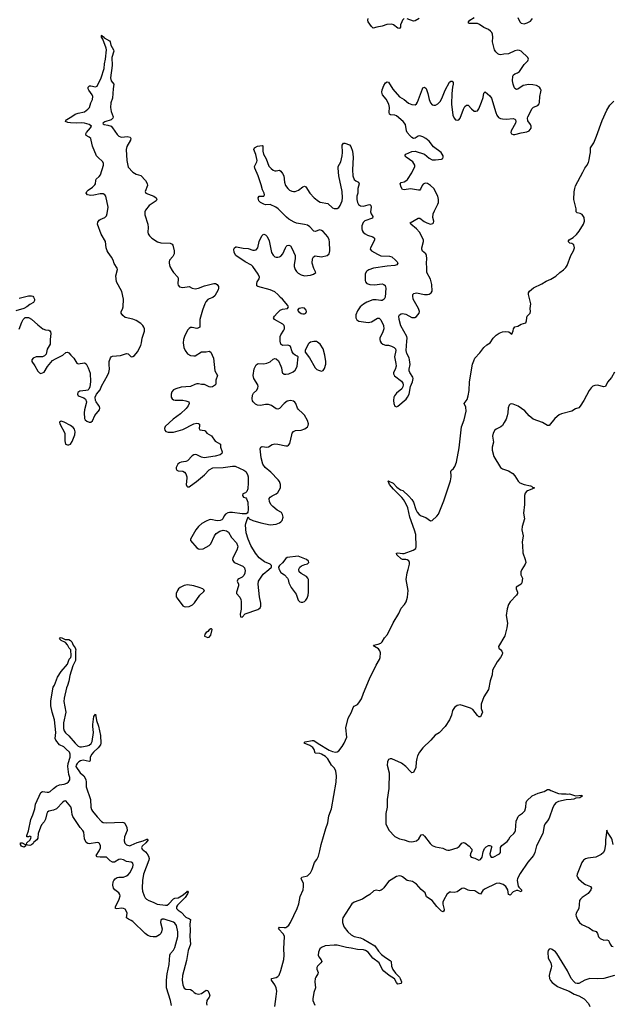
# Model space of a CAD drawing. Header units: inches. Extents: x 2143843 to 2212570, y 881249 to 1017455.
# Tile 12 of 54: x 2150498 to 2158100, y 914420 to 927056. Entities that reach past the tile are written whole.
import ezdxf

# ---------------------------------------------------------------- set-up
doc = ezdxf.new("R2010")
doc.units = ezdxf.units.IN
doc.header["$MEASUREMENT"] = 0
doc.layers.add('C1951', color=7, linetype='Continuous')
doc.layers.add('C1952', color=7, linetype='Continuous')

msp = doc.modelspace()

# ---------------------------------------------------------------- linework, layer by layer
at = {"layer": 'C1951', "color": 6}
for points, elevation in [([(2153387, 920000), (2153390, 919990), (2153388, 919952), (2153375, 919925), (2153350, 919901), (2153310, 919882), (2153296, 919870), (2153288, 919850), (2153304, 919810), (2153305, 919790), (2153280, 919710), (2153279, 919690), (2153323, 919643), (2153335, 919615), (2153339, 919590), (2153338, 919490), (2153327, 919427), (2153330, 919392), (2153350, 919386), (2153390, 919430), (2153554, 919486), (2153567, 919493), (2153584, 919510), (2153591, 919530), (2153591, 919569), (2153576, 919650), (2153558, 919810), (2153561, 919850), (2153620, 919940), (2153692, 920000)], 400), ([(2153769, 914390), (2153790, 914518), (2153795, 914590), (2153788, 914630), (2153770, 914670), (2153728, 914730), (2153727, 914750), (2153790, 914764), (2153810, 914776), (2153825, 914795), (2153850, 914855), (2153885, 914995), (2153890, 915050), (2153888, 915130), (2153896, 915290), (2153882, 915322), (2153818, 915390), (2153831, 915409), (2153890, 915404), (2153910, 915406), (2153927, 915413), (2153950, 915435), (2153970, 915468), (2154058, 915650), (2154078, 915710), (2154095, 915805), (2154133, 915890), (2154140, 915930), (2154139, 915970), (2154107, 916033), (2154119, 916050), (2154191, 916069), (2154230, 916106), (2154252, 916148), (2154279, 916241), (2154310, 916279), (2154330, 916319), (2154350, 916390), (2154366, 916470), (2154424, 916676), (2154450, 916750), (2154463, 916837), (2154500, 916930), (2154559, 917270), (2154564, 917350), (2154553, 917413), (2154535, 917450), (2154500, 917490), (2154452, 917572), (2154420, 917600), (2154370, 917630), (2154350, 917638), (2154290, 917642), (2154277, 917690), (2154257, 917717), (2154221, 917741), (2154147, 917770), (2154161, 917790), (2154250, 917805), (2154270, 917805), (2154326, 917766), (2154470, 917680), (2154510, 917665), (2154550, 917655), (2154570, 917658), (2154590, 917674), (2154635, 917730), (2154659, 917770), (2154693, 917850), (2154680, 917970), (2154710, 918090), (2154754, 918170), (2154774, 918230), (2154790, 918245), (2154830, 918269), (2154850, 918290), (2154882, 918338), (2154907, 918413), (2154984, 918596), (2155069, 918771), (2155114, 918846), (2155123, 918870), (2155127, 918930), (2155118, 918958), (2155100, 918980), (2155049, 919010), (2155035, 919030), (2155097, 919043), (2155130, 919055), (2155146, 919070), (2155176, 919124), (2155216, 919164), (2155290, 919315), (2155363, 919437), (2155390, 919502), (2155433, 919550), (2155455, 919585), (2155474, 919646), (2155483, 919730), (2155457, 919870), (2155470, 919956), (2155481, 920000)], 300), ([(2153827, 920000), (2153850, 919961), (2153893, 919933), (2153935, 919890), (2153944, 919870), (2153951, 919830), (2153982, 919770), (2154044, 919684), (2154070, 919605), (2154090, 919584), (2154110, 919579), (2154130, 919581), (2154150, 919589), (2154170, 919608), (2154185, 919630), (2154198, 919670), (2154202, 919710), (2154203, 919870), (2154196, 919890), (2154177, 919910), (2154107, 919947), (2154081, 919970), (2154078, 920000)], 400), ([(2156941, 920000), (2156941, 919999), (2156928, 919968), (2156925, 919950), (2156928, 919930), (2156946, 919890), (2156938, 919830), (2156931, 919810), (2156867, 919773), (2156867, 919750), (2156883, 919710), (2156883, 919690), (2156871, 919670), (2156790, 919586), (2156769, 919550), (2156753, 919493), (2156738, 919410), (2156757, 919310), (2156747, 919250), (2156720, 919150), (2156641, 919010), (2156645, 918990), (2156670, 918971), (2156685, 918950), (2156690, 918930), (2156688, 918910), (2156665, 918870), (2156625, 918815), (2156564, 918710), (2156557, 918650), (2156532, 918570), (2156510, 918459), (2156453, 918367), (2156417, 918270), (2156416, 918216), (2156437, 918170), (2156410, 918109), (2156387, 918110), (2156370, 918125), (2156310, 918204), (2156281, 918221), (2156190, 918252), (2156150, 918261), (2156130, 918260), (2156110, 918253), (2156076, 918230), (2156051, 918189), (2156038, 918130), (2156013, 918070), (2155955, 917985), (2155877, 917903), (2155828, 917872), (2155771, 917809), (2155669, 917711), (2155625, 917655), (2155603, 917610), (2155593, 917573), (2155585, 917530), (2155581, 917459), (2155550, 917396), (2155530, 917391), (2155510, 917406), (2155453, 917470), (2155395, 917515), (2155270, 917570), (2155250, 917572), (2155230, 917560), (2155217, 917530), (2155214, 917490), (2155236, 917390), (2155235, 917190), (2155214, 917050), (2155212, 916950), (2155196, 916870), (2155193, 916793), (2155197, 916737), (2155233, 916653), (2155310, 916573), (2155370, 916545), (2155430, 916530), (2155490, 916508), (2155530, 916503), (2155590, 916519), (2155618, 916542), (2155650, 916594), (2155670, 916599), (2155690, 916579), (2155764, 916484), (2155790, 916458), (2155830, 916440), (2155924, 916424), (2155970, 916402), (2155990, 916397), (2156010, 916398), (2156110, 916426), (2156136, 916444), (2156170, 916488), (2156190, 916495), (2156210, 916492), (2156266, 916450), (2156299, 916410), (2156299, 916390), (2156282, 916350), (2156278, 916330), (2156288, 916310), (2156335, 916295), (2156390, 916271), (2156410, 916278), (2156430, 916310), (2156443, 916377), (2156462, 916418), (2156481, 916439), (2156510, 916456), (2156530, 916459), (2156550, 916450), (2156552, 916430), (2156530, 916350), (2156532, 916330), (2156545, 916310), (2156570, 916307), (2156651, 916350), (2156665, 916370), (2156667, 916430), (2156681, 916459), (2156752, 916510), (2156769, 916530), (2156792, 916570), (2156838, 916610), (2156851, 916629), (2156857, 916650), (2156869, 916770), (2156883, 916810), (2156894, 916830), (2156910, 916846), (2156950, 916871), (2156976, 916904), (2156990, 916950), (2156995, 917010), (2157005, 917030), (2157070, 917096), (2157150, 917128), (2157228, 917152), (2157270, 917177), (2157290, 917176), (2157310, 917162), (2157410, 917126), (2157450, 917119), (2157510, 917123), (2157530, 917117), (2157550, 917119), (2157590, 917110), (2157630, 917094), (2157710, 917102), (2157714, 917090), (2157682, 917070), (2157634, 917066), (2157607, 917053), (2157573, 917047), (2157510, 917045), (2157410, 917021), (2157375, 917005), (2157358, 916982), (2157336, 916944), (2157290, 916809), (2157270, 916774), (2157234, 916730), (2157225, 916710), (2157207, 916610), (2157126, 916455), (2157105, 916370), (2157090, 916331), (2157017, 916243), (2156920, 916100), (2156884, 916036), (2156880, 916010), (2156894, 915934), (2156901, 915921), (2156935, 915890), (2156937, 915870), (2156930, 915863), (2156890, 915879), (2156870, 915880), (2156830, 915862), (2156790, 915822), (2156783, 915823), (2156770, 915829), (2156758, 915890), (2156736, 915930), (2156699, 915959), (2156650, 915976), (2156610, 915969), (2156462, 915898), (2156441, 915879), (2156410, 915835), (2156390, 915841), (2156337, 915877), (2156270, 915880), (2156250, 915885), (2156210, 915907), (2156190, 915911), (2156170, 915904), (2156110, 915863), (2156070, 915855), (2156030, 915859), (2156010, 915857), (2155976, 915830), (2155938, 915762), (2155926, 915730), (2155927, 915707), (2155943, 915637), (2155943, 915630), (2155930, 915608), (2155910, 915617), (2155850, 915675), (2155789, 915750), (2155718, 915798), (2155701, 915850), (2155650, 915895), (2155590, 915963), (2155537, 915997), (2155470, 916007), (2155410, 916056), (2155390, 916066), (2155370, 916070), (2155330, 916059), (2155230, 915996), (2155170, 915914), (2155150, 915892), (2155136, 915884), (2155110, 915878), (2155070, 915883), (2155043, 915877), (2154990, 915829), (2154939, 915801), (2154894, 915770), (2154788, 915732), (2154758, 915710), (2154644, 915530), (2154639, 915510), (2154640, 915470), (2154651, 915430), (2154662, 915410), (2154706, 915350), (2154751, 915310), (2154790, 915292), (2154870, 915272), (2154910, 915257), (2155052, 915172), (2155102, 915102), (2155140, 915060), (2155190, 915019), (2155250, 914984), (2155262, 914970), (2155269, 914910), (2155286, 914866), (2155319, 914819), (2155369, 914770), (2155380, 914750), (2155396, 914710), (2155390, 914685), (2155350, 914680), (2155330, 914699), (2155308, 914748), (2155236, 914790), (2155170, 914846), (2155149, 914870), (2155110, 914950), (2155030, 915012), (2154970, 915090), (2154932, 915112), (2154910, 915118), (2154830, 915123), (2154750, 915142), (2154690, 915150), (2154570, 915177), (2154530, 915180), (2154415, 915170), (2154370, 915150), (2154350, 915130), (2154330, 915090), (2154327, 915050), (2154335, 915030), (2154367, 914990), (2154373, 914970), (2154363, 914950), (2154319, 914910), (2154311, 914890), (2154311, 914870), (2154327, 914830), (2154323, 914810), (2154295, 914770), (2154287, 914750), (2154284, 914710), (2154292, 914630), (2154272, 914570), (2154257, 914490), (2154258, 914470), (2154282, 914410)], 300), ([(2152444, 914404), (2152432, 914470), (2152383, 914630), (2152380, 914730), (2152389, 914811), (2152414, 914930), (2152426, 915050), (2152434, 915070), (2152470, 915115), (2152487, 915150), (2152525, 915290), (2152527, 915350), (2152511, 915431), (2152490, 915459), (2152470, 915473), (2152350, 915514), (2152327, 915513), (2152310, 915498), (2152304, 915470), (2152324, 915390), (2152318, 915350), (2152307, 915330), (2152290, 915310), (2152250, 915287), (2152210, 915284), (2152175, 915290), (2152143, 915303), (2152108, 915328), (2151950, 915484), (2151930, 915497), (2151892, 915512), (2151869, 915529), (2151877, 915590), (2151870, 915612), (2151850, 915641), (2151830, 915651), (2151810, 915654), (2151746, 915646), (2151728, 915650), (2151726, 915670), (2151775, 915770), (2151786, 915810), (2151783, 915830), (2151770, 915850), (2151718, 915890), (2151703, 915910), (2151694, 915950), (2151697, 915990), (2151704, 916010), (2151721, 916030), (2151750, 916047), (2151770, 916052), (2151830, 916053), (2151870, 916068), (2151890, 916082), (2151910, 916108), (2151950, 916179), (2151955, 916210), (2151950, 916230), (2151930, 916243), (2151870, 916252), (2151830, 916273), (2151790, 916283), (2151770, 916279), (2151714, 916246), (2151690, 916244), (2151660, 916260), (2151610, 916306), (2151598, 916310), (2151529, 916309), (2151490, 916313), (2151479, 916330), (2151519, 916390), (2151533, 916427), (2151533, 916453), (2151523, 916483), (2151513, 916493), (2151495, 916495), (2151390, 916478), (2151370, 916483), (2151350, 916498), (2151330, 916542), (2151321, 916630), (2151310, 916650), (2151273, 916690), (2151181, 916830), (2151170, 916856), (2151162, 916922), (2151153, 916953), (2151090, 917029), (2151070, 917027), (2151050, 917016), (2150969, 916930), (2150930, 916910), (2150870, 916898), (2150854, 916886), (2150845, 916870), (2150830, 916796), (2150810, 916760), (2150778, 916722), (2150765, 916695), (2150737, 916610), (2150730, 916550), (2150716, 916530), (2150680, 916500), (2150670, 916485), (2150650, 916466), (2150630, 916459), (2150602, 916462), (2150590, 916468), (2150574, 916466), (2150572, 916450), (2150550, 916435), (2150522, 916450), (2150508, 916470), (2150508, 916490), (2150530, 916494), (2150570, 916471), (2150587, 916473), (2150589, 916491), (2150633, 916530), (2150642, 916550), (2150646, 916570), (2150630, 916578), (2150611, 916569), (2150588, 916568), (2150588, 916588), (2150612, 916648), (2150640, 916790), (2150668, 916852), (2150693, 916927), (2150702, 916990), (2150770, 917139), (2150790, 917151), (2150850, 917142), (2150870, 917143), (2150890, 917150), (2150930, 917190), (2150970, 917221), (2151010, 917238), (2151070, 917247), (2151102, 917258), (2151126, 917274), (2151140, 917300), (2151140, 917330), (2151128, 917370), (2151114, 917470), (2151120, 917510), (2151146, 917590), (2151147, 917630), (2151135, 917655), (2151096, 917696), (2151064, 917724), (2151008, 917750), (2150960, 917810), (2150955, 917830), (2150961, 917910), (2150946, 918070), (2150915, 918170), (2150899, 918250), (2150899, 918310), (2150921, 918470), (2150928, 918490), (2150944, 918516), (2150982, 918618), (2151031, 918689), (2151110, 918787), (2151133, 918847), (2151152, 918870), (2151160, 918890), (2151153, 918970), (2151132, 918990), (2151113, 919033), (2151084, 919064), (2151030, 919087), (2151010, 919112), (2151017, 919123), (2151030, 919127), (2151081, 919101), (2151130, 919100), (2151148, 919090), (2151167, 919070), (2151182, 919030), (2151210, 918995), (2151217, 918970), (2151214, 918950), (2151216, 918856), (2151212, 918832), (2151178, 918762), (2151140, 918640), (2151130, 918565), (2151112, 918510), (2151097, 918483), (2151067, 918350), (2151064, 918304), (2151089, 918170), (2151062, 918030), (2151058, 917958), (2151067, 917930), (2151085, 917905), (2151130, 917867), (2151208, 917770), (2151250, 917733), (2151270, 917724), (2151290, 917722), (2151365, 917735), (2151390, 917744), (2151414, 917766), (2151426, 917794), (2151446, 917910), (2151435, 917985), (2151436, 918010), (2151450, 918114), (2151470, 918145), (2151483, 918063), (2151510, 917990), (2151535, 917870), (2151539, 917770), (2151534, 917750), (2151506, 917710), (2151443, 917657), (2151422, 917630), (2151403, 917590), (2151404, 917550), (2151399, 917541), (2151390, 917537), (2151311, 917551), (2151277, 917543), (2151255, 917530), (2151237, 917510), (2151223, 917490), (2151219, 917470), (2151274, 917390), (2151321, 917350), (2151346, 917306), (2151352, 917272), (2151351, 917210), (2151405, 917050), (2151409, 916950), (2151419, 916919), (2151430, 916899), (2151490, 916826), (2151547, 916767), (2151570, 916752), (2151610, 916748), (2151816, 916756), (2151834, 916754), (2151846, 916746), (2151874, 916690), (2151878, 916650), (2151844, 916570), (2151838, 916518), (2151847, 916487), (2151870, 916466), (2151910, 916455), (2151930, 916460), (2152005, 916495), (2152083, 916517), (2152130, 916540), (2152139, 916539), (2152145, 916530), (2152116, 916490), (2152069, 916451), (2152061, 916430), (2152069, 916410), (2152110, 916377), (2152135, 916350), (2152150, 916322), (2152159, 916290), (2152156, 916270), (2152087, 916090), (2152072, 916010), (2152067, 915910), (2152072, 915870), (2152094, 915810), (2152108, 915788), (2152125, 915770), (2152153, 915753), (2152210, 915731), (2152263, 915703), (2152370, 915690), (2152388, 915692), (2152412, 915708), (2152470, 915774), (2152490, 915782), (2152533, 915787), (2152596, 915824), (2152630, 915854), (2152641, 915859), (2152650, 915872), (2152661, 915870), (2152655, 915865), (2152658, 915858), (2152650, 915836), (2152622, 915790), (2152521, 915690), (2152509, 915670), (2152510, 915650), (2152531, 915630), (2152570, 915604), (2152630, 915536), (2152678, 915518), (2152688, 915508), (2152680, 915450), (2152684, 915370), (2152681, 915290), (2152688, 915190), (2152658, 915110), (2152638, 914982), (2152586, 914790), (2152581, 914730), (2152590, 914670), (2152610, 914629), (2152630, 914613), (2152691, 914611), (2152710, 914598), (2152737, 914570), (2152757, 914557), (2152790, 914552), (2152830, 914560), (2152890, 914602), (2152910, 914595), (2152930, 914558), (2152938, 914530), (2152928, 914510), (2152897, 914470), (2152893, 914430), (2152898, 914410)], 300), ([(2158110, 916470), (2158100, 916530), (2158090, 916553), (2158039, 916630), (2158030, 916654), (2158014, 916530), (2158013, 916470), (2158001, 916399), (2157989, 916370), (2157957, 916343), (2157890, 916308), (2157786, 916294), (2157755, 916285), (2157732, 916268), (2157710, 916238), (2157648, 916090), (2157647, 916070), (2157652, 916050), (2157668, 916030), (2157735, 915970), (2157756, 915956), (2157820, 915930), (2157832, 915910), (2157826, 915890), (2157790, 915841), (2157712, 915790), (2157691, 915770), (2157679, 915750), (2157669, 915650), (2157635, 915590), (2157632, 915570), (2157635, 915550), (2157652, 915510), (2157679, 915470), (2157710, 915445), (2157802, 915402), (2157850, 915369), (2157892, 915352), (2157910, 915330), (2157925, 915285), (2157945, 915265), (2157990, 915243), (2158030, 915247), (2158050, 915240), (2158062, 915222), (2158071, 915190), (2158090, 915167), (2158110, 915161)], 400), ([(2158127, 914790), (2157990, 914753), (2157908, 914748), (2157810, 914753), (2157749, 914731), (2157670, 914687), (2157650, 914685), (2157630, 914693), (2157610, 914710), (2157573, 914753), (2157525, 914850), (2157390, 915072), (2157370, 915094), (2157330, 915123), (2157310, 915133), (2157290, 915127), (2157279, 915110), (2157275, 915090), (2157279, 915010), (2157310, 914950), (2157320, 914910), (2157317, 914883), (2157298, 914830), (2157291, 914790), (2157295, 914750), (2157307, 914727), (2157330, 914700), (2157396, 914650), (2157436, 914630), (2157548, 914588), (2157610, 914548), (2157670, 914530), (2157740, 914490), (2157795, 914430), (2157811, 914390)], 400)]:
    msp.add_lwpolyline(points, dxfattribs=dict(at, elevation=elevation))
at = {"layer": 'C1951', "color": 6, "elevation": 400}
for points in [[(2152650, 919801), (2152610, 919795), (2152590, 919788), (2152558, 919770), (2152535, 919750), (2152521, 919730), (2152505, 919690), (2152507, 919650), (2152516, 919630), (2152590, 919534), (2152610, 919523), (2152630, 919519), (2152670, 919526), (2152713, 919547), (2152742, 919570), (2152810, 919669), (2152861, 919719), (2152869, 919730), (2152849, 919750), (2152802, 919770), (2152734, 919790)], [(2152950, 919239), (2152930, 919225), (2152910, 919204), (2152890, 919193), (2152871, 919170), (2152870, 919145), (2152910, 919127), (2152930, 919131), (2152950, 919158), (2152969, 919229), (2152958, 919238)]]:
    msp.add_lwpolyline(points, close=True, dxfattribs=at)
at = {"layer": 'C1952', "color": 6}
for points, elevation in [([(2153692, 920000), (2153729, 920030), (2153729, 920050), (2153709, 920070), (2153637, 920097), (2153569, 920149), (2153521, 920210), (2153461, 920310), (2153427, 920390), (2153403, 920470), (2153396, 920570), (2153398, 920590), (2153417, 920643), (2153430, 920674), (2153441, 920650), (2153487, 920630), (2153590, 920599), (2153710, 920571), (2153790, 920583), (2153830, 920598), (2153850, 920610), (2153867, 920630), (2153877, 920670), (2153870, 920705), (2153855, 920730), (2153802, 920762), (2153747, 920807), (2153725, 920830), (2153702, 920870), (2153700, 920910), (2153713, 920930), (2153735, 920945), (2153790, 920969), (2153811, 920990), (2153842, 921050), (2153844, 921090), (2153830, 921130), (2153815, 921150), (2153720, 921250), (2153646, 921310), (2153617, 921350), (2153594, 921434), (2153584, 921550), (2153590, 921570), (2153610, 921578), (2153670, 921571), (2153690, 921574), (2153738, 921602), (2153770, 921612), (2153810, 921610), (2153910, 921588), (2153932, 921588), (2153946, 921594), (2153963, 921617), (2153988, 921730), (2153995, 921750), (2154009, 921771), (2154035, 921785), (2154110, 921790), (2154156, 921804), (2154188, 921830), (2154198, 921850), (2154202, 921870), (2154190, 921910), (2154150, 921981), (2154128, 922008), (2154073, 922053), (2154063, 922070), (2154042, 922130), (2154028, 922148), (2154010, 922159), (2153970, 922170), (2153930, 922160), (2153891, 922130), (2153832, 922068), (2153810, 922058), (2153790, 922062), (2153730, 922104), (2153690, 922117), (2153650, 922116), (2153585, 922105), (2153547, 922107), (2153521, 922121), (2153493, 922150), (2153485, 922165), (2153479, 922190), (2153484, 922236), (2153499, 922261), (2153539, 922301), (2153554, 922330), (2153556, 922350), (2153551, 922370), (2153503, 922450), (2153494, 922490), (2153507, 922573), (2153532, 922628), (2153558, 922642), (2153630, 922641), (2153670, 922646), (2153710, 922667), (2153750, 922699), (2153770, 922707), (2153790, 922702), (2153816, 922676), (2153847, 922610), (2153855, 922590), (2153865, 922530), (2153870, 922522), (2153890, 922508), (2153910, 922506), (2153950, 922510), (2154005, 922535), (2154030, 922558), (2154050, 922587), (2154057, 922610), (2154070, 922730), (2154059, 922739), (2154030, 922752), (2154009, 922769), (2153995, 922795), (2153970, 922860), (2153960, 922870), (2153950, 922876), (2153930, 922879), (2153870, 922874), (2153850, 922890), (2153839, 922930), (2153841, 922990), (2153849, 923011), (2153888, 923070), (2153896, 923090), (2153896, 923110), (2153889, 923130), (2153874, 923150), (2153767, 923210), (2153755, 923230), (2153765, 923250), (2153799, 923290), (2153841, 923330), (2153870, 923342), (2153933, 923350), (2153946, 923370), (2153937, 923390), (2153870, 923470), (2153844, 923490), (2153810, 923530), (2153770, 923563), (2153710, 923588), (2153552, 923632), (2153542, 923642), (2153538, 923650), (2153538, 923670), (2153544, 923690), (2153568, 923730), (2153573, 923750), (2153559, 923790), (2153490, 923888), (2153470, 923907), (2153390, 923950), (2153271, 924030), (2153249, 924069), (2153246, 924110), (2153255, 924130), (2153270, 924140), (2153281, 924139), (2153364, 924124), (2153430, 924120), (2153490, 924099), (2153510, 924097), (2153530, 924101), (2153554, 924130), (2153568, 924210), (2153590, 924256), (2153610, 924288), (2153622, 924298), (2153630, 924302), (2153650, 924295), (2153672, 924272), (2153698, 924218), (2153730, 924067), (2153750, 924034), (2153773, 924013), (2153790, 924007), (2153810, 924007), (2153830, 924012), (2153850, 924023), (2153873, 924050), (2153906, 924130), (2153916, 924144), (2153930, 924156), (2153950, 924161), (2153970, 924153), (2153990, 924123), (2154031, 924030), (2154033, 923990), (2154021, 923910), (2154021, 923890), (2154033, 923850), (2154050, 923824), (2154070, 923804), (2154110, 923781), (2154150, 923770), (2154230, 923776), (2154269, 923790), (2154299, 923810), (2154270, 923864), (2154252, 923930), (2154253, 923987), (2154267, 924013), (2154290, 924024), (2154370, 924014), (2154441, 924030), (2154466, 924050), (2154475, 924090), (2154474, 924206), (2154470, 924230), (2154450, 924269), (2154390, 924337), (2154370, 924351), (2154350, 924357), (2154290, 924338), (2154270, 924342), (2154219, 924399), (2154190, 924418), (2154150, 924429), (2154050, 924445), (2154017, 924457), (2153950, 924497), (2153920, 924520), (2153812, 924630), (2153784, 924650), (2153710, 924682), (2153650, 924681), (2153630, 924687), (2153589, 924709), (2153567, 924730), (2153560, 924750), (2153559, 924770), (2153569, 924791), (2153628, 924792), (2153639, 924810), (2153634, 924830), (2153612, 924872), (2153596, 924936), (2153559, 925050), (2153513, 925150), (2153509, 925171), (2153540, 925230), (2153544, 925250), (2153527, 925327), (2153500, 925390), (2153509, 925410), (2153550, 925431), (2153610, 925441), (2153616, 925436), (2153616, 925370), (2153624, 925330), (2153658, 925270), (2153696, 925176), (2153724, 925144), (2153750, 925126), (2153770, 925118), (2153790, 925117), (2153830, 925125), (2153850, 925113), (2153870, 925084), (2153886, 925050), (2153893, 924970), (2153907, 924930), (2153936, 924890), (2153960, 924870), (2153990, 924855), (2154010, 924849), (2154030, 924850), (2154073, 924867), (2154130, 924910), (2154150, 924918), (2154170, 924912), (2154221, 924830), (2154275, 924770), (2154330, 924725), (2154353, 924713), (2154450, 924697), (2154510, 924643), (2154530, 924634), (2154550, 924632), (2154570, 924634), (2154590, 924646), (2154607, 924670), (2154633, 924730), (2154641, 924770), (2154636, 924850), (2154593, 925050), (2154583, 925150), (2154585, 925170), (2154618, 925230), (2154634, 925310), (2154637, 925350), (2154635, 925445), (2154650, 925473), (2154670, 925470), (2154728, 925448), (2154744, 925430), (2154766, 925370), (2154777, 925290), (2154768, 925130), (2154773, 925050), (2154790, 925006), (2154808, 924988), (2154843, 924970), (2154854, 924950), (2154836, 924890), (2154835, 924830), (2154824, 924790), (2154824, 924750), (2154831, 924711), (2154845, 924685), (2154870, 924668), (2154910, 924664), (2154970, 924681), (2154990, 924682), (2154997, 924677), (2155003, 924670), (2155005, 924650), (2154999, 924590), (2155005, 924565), (2155029, 924530), (2155022, 924510), (2154927, 924473), (2154905, 924455), (2154887, 924410), (2154885, 924370), (2154890, 924350), (2154903, 924330), (2154930, 924307), (2154961, 924290), (2155029, 924269), (2155049, 924250), (2155049, 924230), (2155043, 924210), (2154997, 924130), (2154996, 924110), (2155013, 924090), (2155090, 924045), (2155130, 924027), (2155240, 924020), (2155270, 924011), (2155321, 923970), (2155340, 923950), (2155350, 923930), (2155338, 923910), (2155310, 923901), (2155210, 923891), (2155035, 923865), (2154975, 923845), (2154950, 923830), (2154941, 923819), (2154930, 923790), (2154930, 923710), (2154936, 923690), (2154951, 923671), (2154990, 923657), (2155050, 923652), (2155150, 923664), (2155170, 923659), (2155185, 923645), (2155195, 923610), (2155186, 923494), (2155172, 923468), (2155150, 923454), (2155130, 923451), (2155070, 923462), (2155030, 923459), (2154950, 923430), (2154910, 923407), (2154865, 923370), (2154830, 923319), (2154809, 923270), (2154810, 923230), (2154823, 923203), (2154848, 923188), (2154970, 923169), (2155010, 923177), (2155090, 923225), (2155110, 923224), (2155130, 923203), (2155164, 923130), (2155170, 923090), (2155158, 923050), (2155117, 922970), (2155117, 922950), (2155123, 922930), (2155135, 922910), (2155156, 922890), (2155190, 922879), (2155230, 922877), (2155267, 922867), (2155300, 922850), (2155319, 922830), (2155324, 922810), (2155307, 922730), (2155325, 922645), (2155326, 922610), (2155313, 922567), (2155295, 922530), (2155293, 922510), (2155306, 922486), (2155396, 922416), (2155413, 922390), (2155418, 922370), (2155415, 922345), (2155401, 922319), (2155330, 922262), (2155305, 922230), (2155298, 922210), (2155294, 922170), (2155298, 922130), (2155310, 922097), (2155330, 922088), (2155350, 922097), (2155454, 922186), (2155473, 922210), (2155493, 922250), (2155511, 922350), (2155536, 922410), (2155544, 922450), (2155541, 922470), (2155501, 922530), (2155495, 922550), (2155493, 922570), (2155506, 922630), (2155500, 922690), (2155495, 922715), (2155466, 922770), (2155457, 922810), (2155463, 922930), (2155470, 922970), (2155466, 922990), (2155387, 923127), (2155364, 923210), (2155362, 923250), (2155370, 923270), (2155390, 923283), (2155410, 923286), (2155450, 923277), (2155530, 923234), (2155566, 923234), (2155590, 923247), (2155624, 923290), (2155626, 923310), (2155612, 923350), (2155547, 923470), (2155540, 923510), (2155543, 923530), (2155556, 923544), (2155590, 923551), (2155691, 923530), (2155730, 923528), (2155750, 923533), (2155778, 923550), (2155790, 923570), (2155784, 923656), (2155767, 923727), (2155721, 923810), (2155722, 923870), (2155717, 923930), (2155722, 923990), (2155716, 924030), (2155708, 924050), (2155667, 924087), (2155655, 924110), (2155655, 924130), (2155680, 924210), (2155677, 924230), (2155626, 924330), (2155590, 924371), (2155516, 924430), (2155506, 924450), (2155610, 924509), (2155630, 924510), (2155687, 924467), (2155722, 924450), (2155770, 924432), (2155798, 924442), (2155807, 924450), (2155812, 924470), (2155799, 924519), (2155803, 924563), (2155818, 924602), (2155864, 924690), (2155871, 924711), (2155872, 924750), (2155861, 924790), (2155810, 924890), (2155770, 924929), (2155730, 924952), (2155710, 924957), (2155690, 924955), (2155674, 924946), (2155661, 924930), (2155640, 924880), (2155630, 924870), (2155612, 924868), (2155510, 924887), (2155430, 924874), (2155410, 924878), (2155390, 924905), (2155378, 924950), (2155392, 924968), (2155430, 924977), (2155450, 924987), (2155474, 925006), (2155528, 925090), (2155568, 925170), (2155567, 925190), (2155541, 925230), (2155454, 925290), (2155438, 925310), (2155452, 925330), (2155530, 925365), (2155570, 925369), (2155690, 925331), (2155750, 925278), (2155790, 925259), (2155830, 925258), (2155910, 925267), (2155924, 925276), (2155931, 925290), (2155929, 925310), (2155903, 925350), (2155805, 925425), (2155750, 925495), (2155710, 925530), (2155670, 925554), (2155630, 925565), (2155610, 925560), (2155570, 925535), (2155550, 925533), (2155530, 925542), (2155505, 925565), (2155470, 925610), (2155461, 925630), (2155446, 925710), (2155418, 925750), (2155330, 925821), (2155310, 925829), (2155256, 925836), (2155244, 925844), (2155237, 925870), (2155241, 925930), (2155233, 925970), (2155198, 926038), (2155152, 926090), (2155145, 926125), (2155150, 926155), (2155170, 926210), (2155190, 926244), (2155210, 926258), (2155230, 926253), (2155285, 926165), (2155370, 926068), (2155431, 926030), (2155486, 925986), (2155530, 925968), (2155570, 925963), (2155590, 925976), (2155602, 925998), (2155664, 926170), (2155670, 926180), (2155690, 926190), (2155712, 926172), (2155733, 926110), (2155751, 926030), (2155770, 925988), (2155790, 925964), (2155810, 925957), (2155830, 925959), (2155864, 925976), (2155890, 926005), (2155914, 926046), (2155957, 926150), (2156010, 926254), (2156030, 926269), (2156046, 926266), (2156060, 926250), (2156060, 926230), (2156050, 926190), (2156041, 926110), (2156037, 925970), (2156056, 925830), (2156070, 925792), (2156090, 925770), (2156110, 925765), (2156130, 925772), (2156150, 925794), (2156192, 925908), (2156210, 925941), (2156230, 925960), (2156250, 925959), (2156294, 925910), (2156330, 925884), (2156350, 925880), (2156372, 925888), (2156388, 925912), (2156423, 925997), (2156442, 926058), (2156450, 926115), (2156470, 926130), (2156530, 926079), (2156550, 926048), (2156605, 925865), (2156620, 925830), (2156642, 925802), (2156667, 925787), (2156690, 925783), (2156739, 925781), (2156830, 925786), (2156850, 925778), (2156858, 925770), (2156862, 925750), (2156857, 925730), (2156801, 925630), (2156797, 925610), (2156808, 925590), (2156830, 925582), (2156850, 925581), (2156930, 925604), (2157004, 925616), (2157035, 925630), (2157058, 925662), (2157059, 925690), (2157051, 925710), (2157017, 925757), (2157013, 925790), (2157017, 925810), (2157070, 925916), (2157090, 925932), (2157145, 925955), (2157164, 925976), (2157168, 925992), (2157169, 926070), (2157185, 926130), (2157186, 926150), (2157180, 926170), (2157165, 926190), (2157127, 926210), (2157081, 926221), (2157030, 926226), (2156957, 926210), (2156890, 926163), (2156870, 926161), (2156850, 926174), (2156840, 926190), (2156827, 926230), (2156820, 926270), (2156825, 926330), (2156832, 926348), (2156850, 926361), (2156886, 926374), (2156908, 926392), (2156970, 926479), (2157016, 926530), (2157024, 926550), (2157017, 926570), (2156930, 926651), (2156910, 926662), (2156890, 926665), (2156850, 926656), (2156770, 926618), (2156710, 926613), (2156670, 926605), (2156650, 926608), (2156630, 926618), (2156604, 926644), (2156590, 926671), (2156564, 926770), (2156567, 926830), (2156562, 926870), (2156554, 926890), (2156538, 926910), (2156510, 926931), (2156450, 926956), (2156395, 926995), (2156370, 927006), (2156331, 927009), (2156270, 927005), (2156255, 927010), (2156255, 927015), (2156257, 927030), (2156274, 927050), (2156330, 927082)], 400), ([(2155430, 927070), (2155410, 927051), (2155399, 927030), (2155385, 926990), (2155381, 926959), (2155370, 926942), (2155350, 926949), (2155292, 926992), (2155270, 926997), (2155207, 926993), (2155150, 926972), (2155079, 926961), (2155033, 926947), (2155010, 926967), (2154968, 927028), (2154965, 927050), (2154970, 927073)], 400), ([(2155621, 927070), (2155570, 927042), (2155550, 927036), (2155470, 927069)], 400), ([(2156890, 927082), (2156914, 927030), (2156930, 927010), (2156970, 927004), (2157010, 927015), (2157050, 927037), (2157075, 927070)], 400), ([(2150490, 923085), (2150525, 923175), (2150543, 923210), (2150568, 923232), (2150584, 923236), (2150610, 923235), (2150650, 923213), (2150730, 923140), (2150796, 923090), (2150830, 923076), (2150870, 923073), (2150884, 923064), (2150894, 923050), (2150898, 923030), (2150888, 922950), (2150888, 922890), (2150852, 922828), (2150837, 922763), (2150818, 922742), (2150790, 922731), (2150710, 922728), (2150670, 922712), (2150652, 922690), (2150653, 922670), (2150694, 922614), (2150730, 922544), (2150750, 922522), (2150770, 922517), (2150790, 922522), (2150810, 922534), (2150856, 922604), (2150920, 922680), (2150956, 922704), (2151050, 922750), (2151090, 922783), (2151110, 922789), (2151130, 922780), (2151153, 922750), (2151193, 922713), (2151230, 922649), (2151250, 922640), (2151330, 922650), (2151350, 922638), (2151378, 922590), (2151401, 922521), (2151408, 922408), (2151398, 922342), (2151385, 922315), (2151370, 922303), (2151345, 922295), (2151270, 922290), (2151245, 922270), (2151239, 922250), (2151250, 922229), (2151321, 922201), (2151344, 922184), (2151353, 922153), (2151352, 922130), (2151329, 922050), (2151323, 922010), (2151330, 921938), (2151340, 921920), (2151361, 921902), (2151390, 921890), (2151410, 921889), (2151430, 921907), (2151464, 921976), (2151520, 922050), (2151524, 922070), (2151520, 922090), (2151510, 922110), (2151478, 922150), (2151469, 922170), (2151467, 922210), (2151485, 922250), (2151530, 922307), (2151548, 922352), (2151625, 922490), (2151642, 922530), (2151650, 922570), (2151644, 922630), (2151645, 922670), (2151663, 922717), (2151671, 922729), (2151690, 922738), (2151793, 922747), (2151870, 922774), (2151890, 922766), (2151930, 922731), (2151950, 922734), (2151970, 922745), (2152010, 922793), (2152050, 922876), (2152061, 922910), (2152070, 922970), (2152100, 923060), (2152097, 923090), (2152089, 923110), (2152077, 923130), (2152050, 923156), (2151990, 923195), (2151950, 923213), (2151850, 923234), (2151819, 923259), (2151800, 923290), (2151801, 923310), (2151818, 923342), (2151826, 923370), (2151829, 923470), (2151809, 923569), (2151740, 923690), (2151732, 923770), (2151751, 923850), (2151749, 923869), (2151710, 923926), (2151696, 923970), (2151676, 924010), (2151631, 924070), (2151621, 924090), (2151609, 924130), (2151599, 924210), (2151542, 924302), (2151498, 924430), (2151502, 924458), (2151518, 924482), (2151530, 924491), (2151590, 924519), (2151610, 924538), (2151622, 924570), (2151633, 924650), (2151603, 924790), (2151590, 924810), (2151570, 924821), (2151530, 924821), (2151450, 924802), (2151410, 924799), (2151367, 924807), (2151351, 924830), (2151358, 924850), (2151377, 924870), (2151433, 924907), (2151464, 924936), (2151472, 924950), (2151474, 924990), (2151481, 925010), (2151518, 925042), (2151534, 925066), (2151571, 925191), (2151572, 925210), (2151566, 925230), (2151499, 925290), (2151485, 925310), (2151433, 925433), (2151417, 925510), (2151410, 925530), (2151390, 925550), (2151350, 925570), (2151345, 925590), (2151356, 925610), (2151408, 925670), (2151418, 925690), (2151390, 925710), (2151330, 925729), (2151290, 925734), (2151230, 925729), (2151150, 925731), (2151116, 925736), (2151085, 925750), (2151093, 925770), (2151103, 925777), (2151168, 925812), (2151210, 925842), (2151250, 925857), (2151330, 925874), (2151374, 925906), (2151393, 925927), (2151412, 925988), (2151432, 926030), (2151435, 926070), (2151428, 926090), (2151386, 926150), (2151378, 926170), (2151377, 926190), (2151393, 926207), (2151410, 926207), (2151470, 926194), (2151490, 926202), (2151543, 926310), (2151582, 926430), (2151587, 926490), (2151600, 926550), (2151610, 926670), (2151607, 926690), (2151564, 926804), (2151547, 926830), (2151546, 926854), (2151550, 926856), (2151561, 926841), (2151570, 926839), (2151582, 926822), (2151650, 926783), (2151658, 926770), (2151669, 926729), (2151701, 926670), (2151707, 926650), (2151679, 926570), (2151686, 926470), (2151664, 926310), (2151671, 926271), (2151707, 926230), (2151695, 926170), (2151690, 926050), (2151669, 925990), (2151663, 925930), (2151670, 925877), (2151698, 925810), (2151693, 925790), (2151670, 925770), (2151590, 925743), (2151566, 925730), (2151570, 925720), (2151581, 925710), (2151630, 925704), (2151670, 925690), (2151690, 925670), (2151750, 925584), (2151770, 925563), (2151790, 925551), (2151810, 925548), (2151876, 925556), (2151914, 925550), (2151924, 925530), (2151918, 925510), (2151874, 925430), (2151864, 925390), (2151873, 925250), (2151890, 925165), (2151950, 925097), (2151990, 925075), (2152050, 925058), (2152114, 924990), (2152134, 924954), (2152136, 924930), (2152109, 924850), (2152117, 924830), (2152217, 924790), (2152247, 924770), (2152259, 924750), (2152249, 924730), (2152160, 924670), (2152112, 924610), (2152105, 924590), (2152105, 924550), (2152143, 924430), (2152147, 924390), (2152140, 924330), (2152146, 924306), (2152162, 924282), (2152192, 924250), (2152264, 924204), (2152310, 924192), (2152428, 924188), (2152453, 924173), (2152462, 924162), (2152481, 924090), (2152480, 924050), (2152462, 924018), (2152419, 923970), (2152414, 923950), (2152415, 923930), (2152426, 923890), (2152455, 923835), (2152470, 923810), (2152525, 923750), (2152531, 923730), (2152528, 923668), (2152532, 923650), (2152547, 923627), (2152590, 923621), (2152670, 923631), (2152710, 923609), (2152750, 923602), (2152790, 923610), (2152870, 923640), (2152990, 923670), (2153010, 923669), (2153030, 923657), (2153047, 923630), (2153049, 923610), (2153044, 923590), (2153000, 923510), (2152976, 923490), (2152930, 923475), (2152910, 923463), (2152885, 923435), (2152871, 923410), (2152841, 923330), (2152807, 923210), (2152810, 923130), (2152807, 923110), (2152785, 923095), (2152770, 923094), (2152710, 923107), (2152690, 923105), (2152670, 923093), (2152650, 923070), (2152611, 922990), (2152600, 922950), (2152597, 922910), (2152604, 922850), (2152619, 922810), (2152650, 922769), (2152687, 922747), (2152730, 922740), (2152750, 922743), (2152830, 922792), (2152890, 922792), (2152930, 922800), (2152951, 922791), (2152983, 922710), (2153001, 922550), (2153035, 922490), (2153013, 922430), (2153015, 922385), (2153008, 922370), (2152997, 922363), (2152970, 922346), (2152950, 922340), (2152930, 922342), (2152870, 922375), (2152830, 922372), (2152790, 922384), (2152770, 922384), (2152744, 922376), (2152690, 922347), (2152570, 922338), (2152500, 922320), (2152470, 922305), (2152450, 922281), (2152439, 922250), (2152441, 922210), (2152452, 922190), (2152470, 922178), (2152491, 922171), (2152589, 922171), (2152630, 922165), (2152666, 922150), (2152671, 922130), (2152660, 922100), (2152634, 922066), (2152561, 921999), (2152465, 921930), (2152366, 921834), (2152356, 921810), (2152359, 921790), (2152371, 921770), (2152402, 921762), (2152470, 921761), (2152590, 921797), (2152730, 921870), (2152770, 921878), (2152790, 921875), (2152803, 921863), (2152805, 921850), (2152801, 921810), (2152811, 921791), (2152870, 921782), (2152878, 921778), (2152900, 921750), (2152957, 921717), (2153005, 921645), (2153073, 921610), (2153076, 921570), (2153096, 921510), (2153090, 921490), (2153068, 921472), (2153007, 921453), (2152866, 921434), (2152830, 921440), (2152770, 921471), (2152750, 921475), (2152730, 921471), (2152710, 921459), (2152650, 921396), (2152630, 921388), (2152570, 921379), (2152550, 921370), (2152528, 921350), (2152507, 921310), (2152506, 921290), (2152515, 921275), (2152530, 921267), (2152590, 921262), (2152611, 921251), (2152630, 921228), (2152642, 921190), (2152643, 921170), (2152634, 921090), (2152640, 921070), (2152650, 921059), (2152670, 921061), (2152690, 921073), (2152767, 921130), (2152870, 921214), (2152930, 921280), (2152974, 921306), (2153107, 921307), (2153230, 921326), (2153264, 921324), (2153375, 921275), (2153397, 921257), (2153419, 921219), (2153427, 921190), (2153431, 921110), (2153425, 921035), (2153410, 920999), (2153395, 920985), (2153361, 920970), (2153356, 920950), (2153371, 920930), (2153398, 920918), (2153407, 920907), (2153426, 920866), (2153430, 920770), (2153424, 920736), (2153416, 920724), (2153404, 920716), (2153350, 920716), (2153230, 920732), (2153190, 920733), (2153170, 920728), (2153140, 920710), (2153123, 920690), (2153103, 920650), (2153090, 920637), (2153071, 920629), (2153030, 920625), (2152950, 920640), (2152930, 920637), (2152890, 920622), (2152834, 920590), (2152790, 920550), (2152759, 920510), (2152687, 920390), (2152690, 920370), (2152770, 920280), (2152790, 920266), (2152810, 920260), (2152850, 920264), (2152930, 920309), (2152948, 920330), (2152995, 920430), (2153018, 920462), (2153067, 920493), (2153110, 920504), (2153150, 920494), (2153177, 920477), (2153215, 920410), (2153280, 920340), (2153294, 920310), (2153295, 920290), (2153282, 920250), (2153231, 920150), (2153229, 920130), (2153234, 920114), (2153251, 920091), (2153264, 920084), (2153361, 920041), (2153380, 920020), (2153387, 920000)], 400), ([(2155481, 920000), (2155499, 920070), (2155498, 920090), (2155490, 920110), (2155470, 920126), (2155450, 920130), (2155410, 920129), (2155390, 920138), (2155335, 920190), (2155330, 920210), (2155350, 920215), (2155410, 920206), (2155430, 920207), (2155545, 920250), (2155581, 920270), (2155585, 920290), (2155578, 920450), (2155564, 920504), (2155504, 920670), (2155476, 920790), (2155457, 920837), (2155420, 920900), (2155402, 920922), (2155294, 921030), (2155241, 921090), (2155225, 921135), (2155230, 921137), (2155232, 921132), (2155290, 921106), (2155337, 921057), (2155384, 921024), (2155412, 921012), (2155490, 920942), (2155530, 920897), (2155550, 920866), (2155580, 920770), (2155597, 920737), (2155624, 920704), (2155647, 920687), (2155710, 920667), (2155770, 920623), (2155790, 920627), (2155850, 920684), (2155870, 920711), (2155938, 920882), (2156023, 921137), (2156034, 921190), (2156035, 921210), (2156027, 921250), (2156030, 921261), (2156034, 921270), (2156064, 921296), (2156080, 921320), (2156102, 921378), (2156137, 921563), (2156165, 921830), (2156200, 921920), (2156224, 922030), (2156222, 922082), (2156198, 922130), (2156239, 922181), (2156253, 922227), (2156262, 922298), (2156269, 922410), (2156307, 922633), (2156323, 922677), (2156338, 922710), (2156400, 922780), (2156450, 922847), (2156490, 922885), (2156534, 922910), (2156572, 922970), (2156610, 923007), (2156650, 923034), (2156690, 923049), (2156730, 923056), (2156772, 923050), (2156810, 923022), (2156830, 923062), (2156834, 923090), (2156850, 923113), (2156890, 923124), (2156933, 923147), (2156990, 923165), (2157000, 923190), (2157003, 923230), (2157009, 923250), (2157046, 923290), (2157052, 923310), (2157047, 923350), (2157054, 923410), (2157052, 923428), (2157026, 923530), (2157025, 923550), (2157037, 923570), (2157090, 923613), (2157196, 923664), (2157250, 923702), (2157310, 923726), (2157376, 923764), (2157428, 923810), (2157476, 923844), (2157505, 923875), (2157520, 923900), (2157570, 924028), (2157603, 924090), (2157614, 924130), (2157605, 924165), (2157583, 924183), (2157555, 924190), (2157535, 924210), (2157545, 924230), (2157599, 924261), (2157642, 924298), (2157676, 924344), (2157730, 924432), (2157745, 924470), (2157738, 924518), (2157715, 924555), (2157690, 924567), (2157650, 924578), (2157636, 924590), (2157635, 924630), (2157607, 924750), (2157610, 924845), (2157620, 924890), (2157630, 924925), (2157723, 925097), (2157747, 925150), (2157775, 925185), (2157795, 925225), (2157804, 925256), (2157810, 925313), (2157821, 925350), (2157821, 925410), (2157863, 925477), (2157899, 925561), (2157970, 925764), (2158030, 925895), (2158070, 925959), (2158121, 926010)], 300), ([(2150490, 923483), (2150610, 923510), (2150650, 923513), (2150666, 923506), (2150675, 923495), (2150686, 923470), (2150688, 923450), (2150674, 923426), (2150630, 923402), (2150589, 923370), (2150552, 923348), (2150450, 923321)], 400), ([(2158130, 922532), (2158090, 922463), (2158038, 922402), (2158012, 922348), (2157990, 922344), (2157910, 922367), (2157877, 922363), (2157849, 922351), (2157828, 922332), (2157802, 922298), (2157735, 922170), (2157690, 922095), (2157670, 922075), (2157630, 922062), (2157582, 922030), (2157450, 921999), (2157417, 921983), (2157364, 921936), (2157290, 921847), (2157270, 921846), (2157205, 921885), (2157085, 921930), (2157035, 921970), (2156978, 922038), (2156894, 922094), (2156830, 922121), (2156810, 922125), (2156790, 922121), (2156777, 922110), (2156765, 922075), (2156761, 922010), (2156753, 921970), (2156739, 921930), (2156715, 921885), (2156692, 921848), (2156671, 921829), (2156610, 921802), (2156594, 921790), (2156570, 921750), (2156563, 921710), (2156576, 921636), (2156561, 921570), (2156560, 921530), (2156579, 921450), (2156668, 921308), (2156691, 921291), (2156770, 921266), (2156824, 921230), (2156850, 921203), (2156894, 921134), (2156914, 921114), (2156970, 921090), (2157050, 921074), (2157062, 921070), (2157076, 921056), (2157102, 921050), (2157067, 921030), (2157011, 921010), (2156999, 921001), (2156981, 920978), (2156972, 920950), (2156973, 920833), (2156963, 920723), (2156973, 920650), (2156943, 920550), (2156940, 920510), (2156957, 920430), (2156944, 920350), (2156950, 920310), (2156954, 920214), (2156982, 920130), (2156989, 920090), (2156984, 920070), (2156941, 920000)], 300), ([(2154078, 920000), (2154077, 920003), (2154092, 920028), (2154114, 920046), (2154156, 920064), (2154190, 920071), (2154209, 920090), (2154205, 920105), (2154178, 920130), (2154070, 920169), (2153930, 920155), (2153910, 920139), (2153870, 920086), (2153831, 920050), (2153817, 920030), (2153821, 920010), (2153827, 920000)], 400)]:
    msp.add_lwpolyline(points, dxfattribs=dict(at, elevation=elevation))
at = {"layer": 'C1952', "color": 6, "elevation": 400}
for points in [[(2154130, 923359), (2154078, 923350), (2154063, 923330), (2154073, 923310), (2154110, 923286), (2154130, 923279), (2154150, 923279), (2154170, 923288), (2154176, 923310), (2154173, 923330), (2154150, 923354)], [(2154270, 922927), (2154230, 922919), (2154210, 922906), (2154198, 922890), (2154159, 922810), (2154162, 922790), (2154217, 922717), (2154287, 922587), (2154310, 922567), (2154330, 922556), (2154370, 922547), (2154390, 922554), (2154410, 922580), (2154424, 922636), (2154424, 922670), (2154411, 922749), (2154389, 922830), (2154351, 922891), (2154319, 922919), (2154305, 922925)], [(2151030, 921904), (2151020, 921900), (2151008, 921890), (2151011, 921870), (2151076, 921750), (2151075, 921650), (2151087, 921610), (2151110, 921600), (2151130, 921599), (2151150, 921608), (2151170, 921641), (2151204, 921730), (2151208, 921768), (2151201, 921801), (2151184, 921824), (2151149, 921850), (2151070, 921892)]]:
    msp.add_lwpolyline(points, close=True, dxfattribs=at)

doc.saveas('drawing.dxf')
